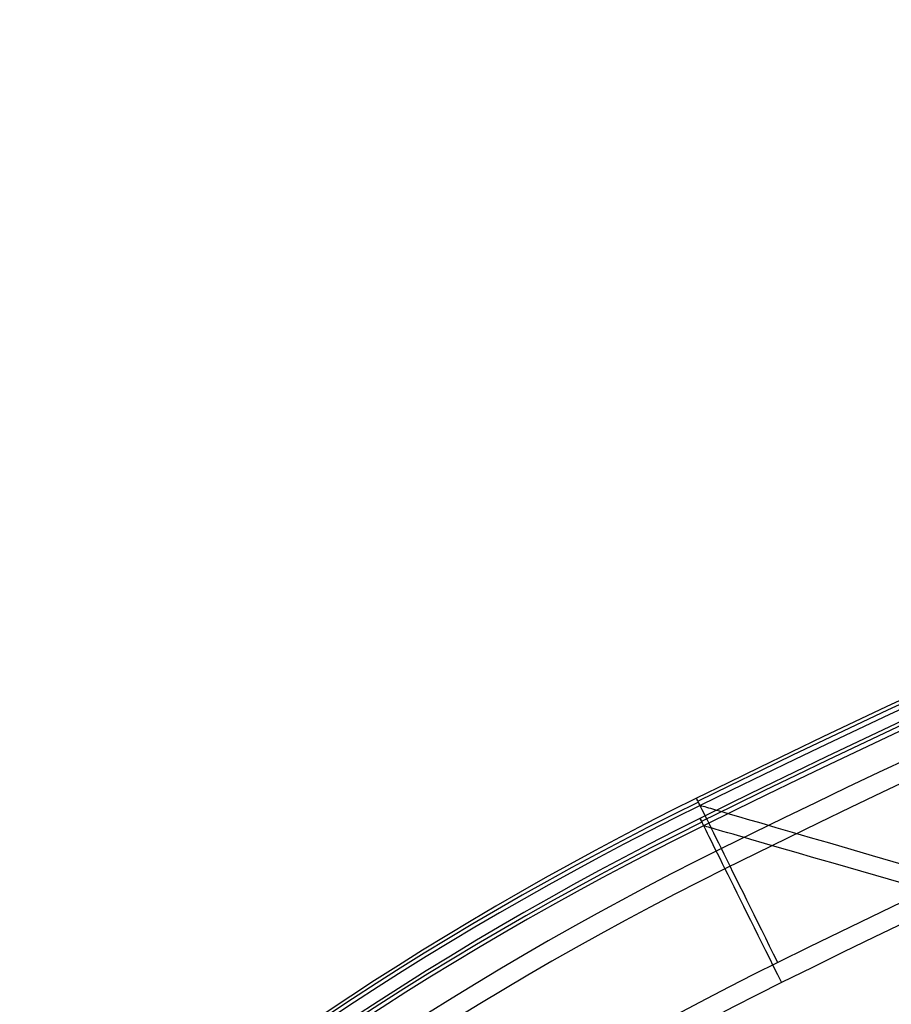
# Model space of a CAD drawing. Extents: x -64 to 57, y 4 to 161.
# Tile 122 of 256: x -35.38 to -31.1, y 91.48 to 96.31. Entities that reach past the tile are written whole.
import ezdxf

# ---------------------------------------------------------------- set-up
doc = ezdxf.new("R2010")
doc.units = 0
doc.layers.add('DEFAULT', color=7, linetype='CONTINUOUS')

msp = doc.modelspace()

# ---------------------------------------------------------------- linework, layer by layer
at = {"layer": 'DEFAULT', "color": 254}
for p, q in [((-32.0323, 92.4555, 28.605), (-32.0398, 92.4577, 28.5992)), ((-32.0244, 92.4532, 28.6108), (-32.0323, 92.4555, 28.605)), ((-32.016, 92.4507, 28.6166), (-32.0244, 92.4532, 28.6108)), ((-32.0072, 92.4481, 28.6224), (-32.016, 92.4507, 28.6166)), ((-31.998, 92.4455, 28.6282), (-32.0072, 92.4481, 28.6224)), ((-31.9883, 92.4426, 28.6339), (-31.998, 92.4455, 28.6282)), ((-31.9782, 92.4397, 28.6397), (-31.9883, 92.4426, 28.6339)), ((-31.9677, 92.4366, 28.6454), (-31.9782, 92.4397, 28.6397)), ((-31.9453, 92.4301, 28.6568), (-31.9677, 92.4366, 28.6454)), ((-31.9213, 92.4231, 28.6682), (-31.9453, 92.4301, 28.6568)), ((-31.8955, 92.4156, 28.6794), (-31.9213, 92.4231, 28.6682)), ((-31.868, 92.4076, 28.6906), (-31.8955, 92.4156, 28.6794)), ((-31.8388, 92.3991, 28.7018), (-31.868, 92.4076, 28.6906)), ((-31.8079, 92.3901, 28.7129), (-31.8388, 92.3991, 28.7018)), ((-31.741, 92.3706, 28.7349), (-31.8079, 92.3901, 28.7129)), ((-32.0154, 92.3563, 68.6672), (-32.0229, 92.3585, 68.673)), ((-32.0075, 92.354, 68.6613), (-32.0154, 92.3563, 68.6672)), ((-31.9991, 92.3516, 68.6555), (-32.0075, 92.354, 68.6613)), ((-31.9903, 92.349, 68.6497), (-31.9991, 92.3516, 68.6555)), ((-31.981, 92.3463, 68.644), (-31.9903, 92.349, 68.6497)), ((-31.9714, 92.3435, 68.6382), (-31.981, 92.3463, 68.644)), ((-31.9613, 92.3406, 68.6325), (-31.9714, 92.3435, 68.6382)), ((-31.9507, 92.3376, 68.6267), (-31.9613, 92.3406, 68.6325)), ((-31.6671, 92.3491, 28.7566), (-31.741, 92.3706, 28.7349)), ((-31.5864, 92.3256, 28.7782), (-31.6671, 92.3491, 28.7566)), ((-31.9284, 92.3311, 68.6153), (-31.9507, 92.3376, 68.6267)), ((-31.9043, 92.3241, 68.604), (-31.9284, 92.3311, 68.6153)), ((-31.8785, 92.3167, 68.5927), (-31.9043, 92.3241, 68.604)), ((-31.8511, 92.3087, 68.5815), (-31.8785, 92.3167, 68.5927)), ((-31.8218, 92.3002, 68.5704), (-31.8511, 92.3087, 68.5815)), ((-31.7909, 92.2913, 68.5593), (-31.8218, 92.3002, 68.5704)), ((-31.7239, 92.2719, 68.5373), (-31.7909, 92.2913, 68.5593)), ((-31.4988, 92.3001, 28.7994), (-31.5864, 92.3256, 28.7782)), ((-31.4044, 92.2726, 28.8204), (-31.4988, 92.3001, 28.7994)), ((-31.65, 92.2505, 68.5155), (-31.7239, 92.2719, 68.5373)), ((-31.5693, 92.2271, 68.494), (-31.65, 92.2505, 68.5155)), ((-31.195, 92.2116, 28.8617), (-31.4044, 92.2726, 28.8204)), ((-31.4817, 92.2017, 68.4727), (-31.5693, 92.2271, 68.494)), ((-31.3872, 92.1744, 68.4517), (-31.4817, 92.2017, 68.4727)), ((-30.9581, 92.1426, 28.9019), (-31.195, 92.2116, 28.8617)), ((-31.1777, 92.1137, 68.4105), (-31.3872, 92.1744, 68.4517)), ((-30.9407, 92.0451, 68.3702), (-31.1777, 92.1137, 68.4105))]:
    msp.add_line(p, q, dxfattribs=at)
at = {"layer": 'DEFAULT', "color": 254, "extrusion": (1.8548e-06, -4.99956e-06, 1)}
msp.add_arc((-8.5408, 44.8943, 28.5607), 53.092, 104.41704, 116.29202, dxfattribs=at)
at = {"layer": 'DEFAULT', "color": 254, "extrusion": (-0.000763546, -0.000342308, 1)}
msp.add_arc((-8.5451, 44.8403, 28.5683), 53.1206, 104.37264, 116.23634, dxfattribs=at)
at = {"layer": 'DEFAULT', "color": 254, "extrusion": (-0.000962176, -0.000461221, 0.999999)}
msp.add_arc((-8.5382, 44.839, 28.5873), 53.102, 104.37256, 116.23519, dxfattribs=at)
at = {"layer": 'DEFAULT', "color": 254, "extrusion": (-1.84507e-06, 4.94996e-06, 1)}
msp.add_arc((-8.4625, 44.8627, 68.7115), 53.0582, 104.50156, 116.38394, dxfattribs=at)
at = {"layer": 'DEFAULT', "color": 254, "extrusion": (0.000763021, 0.000343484, 1)}
msp.add_arc((-8.5291, 44.7436, 68.7039), 53.1209, 104.46099, 116.32443, dxfattribs=at)
at = {"layer": 'DEFAULT', "color": 254, "extrusion": (0.000961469, 0.000462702, 0.999999)}
msp.add_arc((-8.5415, 44.7308, 68.6849), 53.1023, 104.46091, 116.32328, dxfattribs=at)
at = {"layer": 'DEFAULT', "color": 254, "extrusion": (5.55965e-07, -1.49858e-06, 1)}
msp.add_arc((-8.5408, 44.8944, 27.9482), 52.816, 104.41703, 116.29204, dxfattribs=at)
at = {"layer": 'DEFAULT', "color": 254, "extrusion": (-5.53476e-07, 1.48486e-06, 1)}
msp.add_arc((-8.4625, 44.8629, 69.324), 52.7823, 104.50155, 116.38396, dxfattribs=at)
at = {"layer": 'DEFAULT', "color": 254}
for centre, radius, start, end in [((-8.5449, 44.9055, 27.6974), 52.1807, 104.4157, 116.29337), ((-8.4549, 44.8425, 69.5747), 52.1807, 104.50401, 116.3815), ((-24.9921, 78.1872, 28.5612), 15.9562, 116.28342, 148.29675), ((-24.9921, 78.1872, 27.9483), 15.6804, 116.28324, 148.29663), ((-24.9921, 78.1872, 27.6974), 15.0569, 116.28282, 148.29633), ((-24.9532, 78.0988, 69.5747), 15.0569, 116.37097, 148.38447)]:
    msp.add_arc(centre, radius, start, end, dxfattribs=at)
at = {"layer": 'DEFAULT', "color": 254, "extrusion": (0.896541, 0.442961, 4.20437e-11)}
msp.add_arc((97.3096, 28.7974, 12.2301), 0.3, 221.3652, 231.9456, dxfattribs=at)
at = {"layer": 'DEFAULT', "color": 254, "extrusion": (0.896539, 0.442965, 4.7503e-07)}
msp.add_arc((96.2254, 28.5974, 12.2305), 0.9, 270, 357.693, dxfattribs=at)
at = {"layer": 'DEFAULT', "color": 254, "extrusion": (-0.003466, 0.001018, 0.999993)}
msp.add_arc((-24.9498, 78.1692, 28.7844), 15.8999, 116.11728, 148.22337, dxfattribs=at)
at = {"layer": 'DEFAULT', "color": 254, "extrusion": (-0.004228, 0.001225, 0.99999)}
msp.add_arc((-24.9284, 78.1623, 28.8476), 15.8812, 116.11388, 148.21965, dxfattribs=at)
at = {"layer": 'DEFAULT', "color": 254, "extrusion": (-8.39104e-08, 9.19524e-08, 1)}
msp.add_arc((-24.9532, 78.0988, 68.711), 15.9562, 116.37154, 148.3849, dxfattribs=at)
at = {"layer": 'DEFAULT', "color": 254, "extrusion": (0.895859, 0.444339, -6.02018e-13)}
msp.add_arc((97.1943, 68.4747, 12.3505), 0.3, 128.0544, 138.6348, dxfattribs=at)
at = {"layer": 'DEFAULT', "color": 254, "extrusion": (0.895857, 0.444343, 3.92717e-06)}
msp.add_arc((96.1101, 68.6747, 12.3511), 0.9, 2.307, 90, dxfattribs=at)
at = {"layer": 'DEFAULT', "color": 254, "extrusion": (0.00347, -0.001014, 0.999993)}
msp.add_arc((-25.2484, 78.1795, 68.4875), 15.8998, 116.20539, 148.31151, dxfattribs=at)
at = {"layer": 'DEFAULT', "color": 254, "extrusion": (0.004243, -0.001233, 0.99999)}
msp.add_arc((-25.3019, 78.1936, 68.4225), 15.8813, 116.20205, 148.30776, dxfattribs=at)
at = {"layer": 'DEFAULT', "color": 254, "extrusion": (-3.23309e-08, 3.54341e-08, 1)}
msp.add_arc((-24.9532, 78.0988, 69.3238), 15.6804, 116.37137, 148.38478, dxfattribs=at)

doc.saveas('drawing.dxf')
